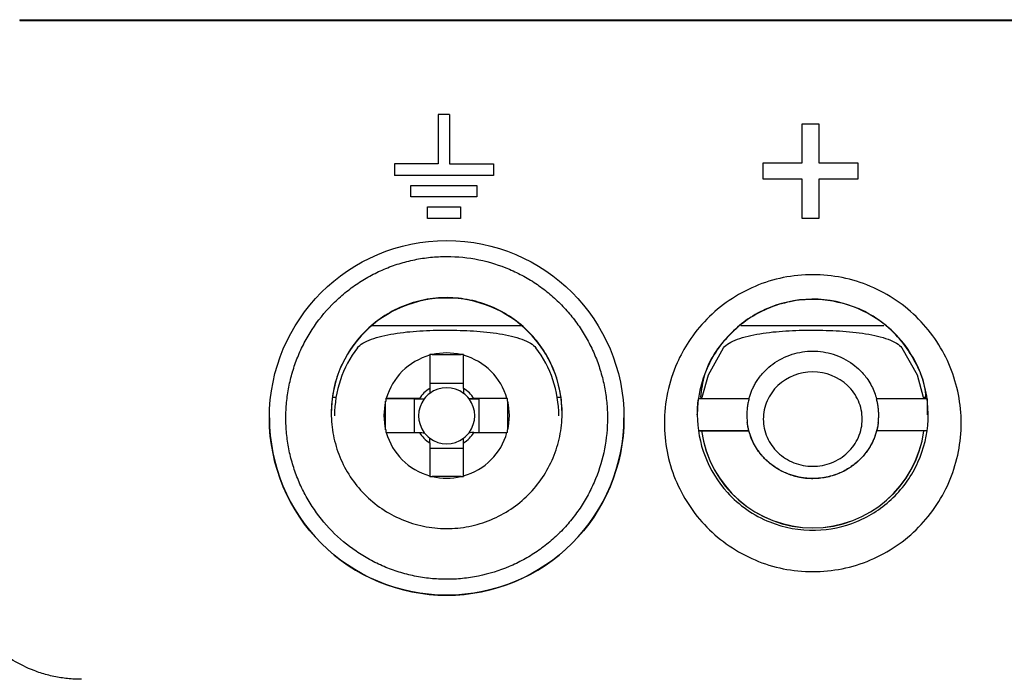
# Model space of a CAD drawing. Header units: millimetres. Extents: x -0.39 to 0.76, y -0.29 to 0.59.
# Tile 25 of 137: x 0.16 to 0.19, y 0.03 to 0.05. Entities that reach past the tile are written whole.
import ezdxf

# ---------------------------------------------------------------- set-up
doc = ezdxf.new("R2010")
doc.units = ezdxf.units.MM

msp = doc.modelspace()

# ---------------------------------------------------------------- linework, layer by layer
at = {"color": 7, "linetype": 'Continuous', "lineweight": 25}
for p, q in [((0.158772, 0.05073), (0.205454, 0.05073)), ((0.158772, 0.05073), (0.158772, 0.05071)), ((0.158772, 0.05071), (0.252136, 0.05071)), ((0.171458, 0.047857), (0.171458, 0.046356)), ((0.171808, 0.047857), (0.171458, 0.047857)), ((0.171808, 0.047857), (0.171808, 0.046356)), ((0.182496, 0.046391), (0.182496, 0.047573)), ((0.182496, 0.047573), (0.182999, 0.047573)), ((0.182999, 0.047573), (0.182999, 0.046391)), ((0.170133, 0.046356), (0.170133, 0.046006)), ((0.171458, 0.046356), (0.170133, 0.046356)), ((0.171808, 0.046356), (0.173133, 0.046356)), ((0.173133, 0.046356), (0.173133, 0.046006)), ((0.181315, 0.046391), (0.182496, 0.046391)), ((0.181315, 0.045895), (0.181315, 0.046391)), ((0.182999, 0.046391), (0.18418, 0.046391)), ((0.18418, 0.046391), (0.18418, 0.045895)), ((0.173133, 0.046006), (0.170133, 0.046006)), ((0.170133, 0.046004), (0.170133, 0.046006)), ((0.173133, 0.046004), (0.170133, 0.046004)), ((0.170633, 0.045355), (0.170633, 0.045705)), ((0.170633, 0.045705), (0.172633, 0.045705)), ((0.172633, 0.045705), (0.172633, 0.045355)), ((0.182496, 0.045895), (0.181315, 0.045895)), ((0.182496, 0.045893), (0.181315, 0.045893)), ((0.182496, 0.044704), (0.182496, 0.045895)), ((0.18418, 0.045895), (0.182999, 0.045895)), ((0.182999, 0.045895), (0.182999, 0.044704)), ((0.18418, 0.045893), (0.182999, 0.045893)), ((0.172633, 0.045355), (0.170633, 0.045355)), ((0.172633, 0.045353), (0.170633, 0.045353)), ((0.171133, 0.044704), (0.171133, 0.045055)), ((0.171133, 0.045055), (0.172133, 0.045055)), ((0.172133, 0.045055), (0.172133, 0.044704)), ((0.172133, 0.044704), (0.171133, 0.044704)), ((0.172133, 0.044703), (0.171133, 0.044703)), ((0.182999, 0.044704), (0.182496, 0.044704)), ((0.182999, 0.044703), (0.182496, 0.044703)), ((0.169448, 0.041452), (0.173987, 0.041452)), ((0.180635, 0.041452), (0.184973, 0.041452)), ((0.171203, 0.04055), (0.171203, 0.039546)), ((0.171281, 0.04057), (0.172154, 0.04057)), ((0.172233, 0.039546), (0.172233, 0.04055)), ((0.172233, 0.039699), (0.171203, 0.039699)), ((0.168252, 0.039281), (0.168365, 0.039281)), ((0.169868, 0.039236), (0.170734, 0.03923)), ((0.169868, 0.038285), (0.169868, 0.039157)), ((0.170893, 0.039236), (0.169889, 0.039236)), ((0.170734, 0.03923), (0.170734, 0.038206)), ((0.170734, 0.03923), (0.17104, 0.03923)), ((0.172395, 0.03923), (0.172701, 0.03923)), ((0.173546, 0.039236), (0.172542, 0.039236)), ((0.173567, 0.039236), (0.172701, 0.03923)), ((0.172701, 0.038206), (0.172701, 0.03923)), ((0.173567, 0.039157), (0.173567, 0.038285)), ((0.17507, 0.039281), (0.175183, 0.039281)), ((0.180884, 0.039227), (0.179351, 0.039227)), ((0.179414, 0.039281), (0.179465, 0.039281)), ((0.186284, 0.039227), (0.184751, 0.039227)), ((0.18617, 0.039281), (0.18625, 0.039281)), ((0.186284, 0.039227), (0.186284, 0.038744)), ((0.166343, 0.038651), (0.166343, 0.03865)), ((0.168318, 0.038716), (0.168318, 0.038712)), ((0.175118, 0.038712), (0.175118, 0.038716)), ((0.177093, 0.03865), (0.177093, 0.038651)), ((0.186318, 0.038744), (0.186318, 0.038747)), ((0.186318, 0.03874), (0.186318, 0.03874)), ((0.179351, 0.03826), (0.180881, 0.03826)), ((0.180881, 0.038257), (0.179351, 0.038257)), ((0.180881, 0.038257), (0.180881, 0.03826)), ((0.186284, 0.03826), (0.184754, 0.03826)), ((0.184754, 0.03826), (0.184754, 0.038257)), ((0.186284, 0.038257), (0.184754, 0.038257)), ((0.169889, 0.038206), (0.170893, 0.038206)), ((0.172542, 0.038206), (0.173546, 0.038206)), ((0.171203, 0.037896), (0.171203, 0.036892)), ((0.171203, 0.037732), (0.172233, 0.037732)), ((0.172233, 0.036892), (0.172233, 0.037896)), ((0.172154, 0.036872), (0.171281, 0.036872))]:
    msp.add_line(p, q, dxfattribs=at)
at = {"color": 7, "linetype": 'Continuous', "lineweight": 25, "flags": 128}
for points in [[(0.179465, 0.039281), (0.179652, 0.039956), (0.180113, 0.040777)], [(0.185522, 0.040777), (0.185983, 0.039956), (0.18617, 0.039281)]]:
    msp.add_lwpolyline(points, dxfattribs=at)
at = {"color": 7, "linetype": 'Continuous', "lineweight": 25}
for centre, radius, start, end in [((0.171717, 0.038787), 0.0034999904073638, 89.999843, 179.999856), ((0.171718, 0.038787), 0.0034999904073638, 0.000144, 90.000157), ((0.171717, 0.038716), 0.0033999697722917, 142.689587, 179.99999), ((0.171718, 0.038721), 0.0019000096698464, 76.726213, 103.273787), ((0.171718, 0.038716), 0.0033999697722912, 1e-05, 37.310413), ((0.171717, 0.038721), 0.0018999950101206, 105.726764, 164.272935), ((0.171718, 0.038721), 0.0018999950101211, 15.727065, 74.273236), ((0.171718, 0.038721), 0.0009724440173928, 121.977747, 148.021952), ((0.171718, 0.038715), 0.0008510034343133, 52.759072, 127.240928), ((0.171718, 0.038721), 0.000972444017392, 31.978048, 58.022253), ((0.171717, 0.038721), 0.0018999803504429, 166.726075, 193.273925), ((0.171717, 0.038715), 0.0008509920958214, 142.75872, 217.24128), ((0.171718, 0.038715), 0.0008509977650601, 127.240953, 142.758746), ((0.171718, 0.038715), 0.000850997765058, 37.241254, 52.759047), ((0.171718, 0.038715), 0.0008509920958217, 322.75872, 37.24128), ((0.171718, 0.038721), 0.0018999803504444, 346.726075, 13.273925), ((0.182818, 0.038712), 0.0034000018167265, 187.685062, 352.314938), ((0.182818, 0.038716), 0.0034000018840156, 187.756722, 352.243278), ((0.171717, 0.038721), 0.001899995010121, 195.727065, 254.273236), ((0.171718, 0.038721), 0.0009724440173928, 211.978048, 238.022253), ((0.171718, 0.038715), 0.0008509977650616, 217.241254, 232.759047), ((0.171718, 0.038715), 0.0008510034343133, 232.759072, 307.240928), ((0.171718, 0.038721), 0.001899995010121, 285.726764, 344.272935), ((0.171718, 0.038721), 0.0009724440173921, 301.977747, 328.021952), ((0.171718, 0.038715), 0.0008509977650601, 307.240953, 322.758746), ((0.171718, 0.038721), 0.0019000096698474, 256.726213, 283.273787)]:
    msp.add_arc(centre, radius, start, end, dxfattribs=at)
msp.add_ellipse((0.171718, 0.038651), major_axis=(-6.07847105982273e-15, 0.005379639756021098), ratio=0.999138, dxfattribs=at)
for start_param, end_param in [(1.570796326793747, 3.141592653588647), (3.141592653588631, 4.712388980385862)]:
    msp.add_ellipse((0.171718, 0.03865), major_axis=(-6.07847105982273e-15, 0.005379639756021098), ratio=0.999138, start_param=start_param, end_param=end_param, dxfattribs=at)
for points, knots in [([(0.1670419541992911, 0.0400365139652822), (0.1669982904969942, 0.0398879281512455), (0.1669615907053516, 0.0397372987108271), (0.1669023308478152, 0.0394315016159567), (0.1668798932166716, 0.0392763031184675), (0.1668499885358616, 0.0389646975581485), (0.1668425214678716, 0.0388082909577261), (0.1668424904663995, 0.0384942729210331), (0.1668501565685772, 0.0383362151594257), (0.1668804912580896, 0.038021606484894), (0.1669031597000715, 0.0378650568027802), (0.1669631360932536, 0.0375570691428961), (0.1670003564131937, 0.0374048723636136), (0.1670894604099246, 0.0371041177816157), (0.1671413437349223, 0.0369555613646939), (0.1672599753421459, 0.0366621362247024), (0.1673271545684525, 0.0365166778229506), (0.1674741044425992, 0.0362353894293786), (0.1675540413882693, 0.036098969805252), (0.1678129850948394, 0.0357022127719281), (0.1680109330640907, 0.0354542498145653), (0.1684605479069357, 0.034993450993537), (0.1687066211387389, 0.0347867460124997), (0.1691023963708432, 0.0345155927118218), (0.1692390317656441, 0.034431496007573), (0.1695220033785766, 0.0342762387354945), (0.1696692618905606, 0.03420472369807), (0.1699682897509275, 0.0340777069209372), (0.1701200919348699, 0.0340219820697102), (0.170351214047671, 0.0339500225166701), (0.1704288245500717, 0.0339279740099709), (0.1705851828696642, 0.0338877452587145), (0.170663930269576, 0.0338695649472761), (0.1708225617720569, 0.033837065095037), (0.170902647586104, 0.033822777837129), (0.1710638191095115, 0.0337981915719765), (0.1711449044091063, 0.033787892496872), (0.1713075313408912, 0.0337713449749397), (0.1713890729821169, 0.0337650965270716), (0.1715520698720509, 0.0337567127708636), (0.1716335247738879, 0.0337545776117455), (0.1717958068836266, 0.0337544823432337), (0.1718768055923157, 0.033756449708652), (0.1720385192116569, 0.0337644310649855), (0.1721192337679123, 0.0337704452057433), (0.1723609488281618, 0.0337945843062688), (0.1725215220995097, 0.0338188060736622), (0.173001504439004, 0.0339160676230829), (0.1733137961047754, 0.0340131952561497), (0.1737589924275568, 0.0342016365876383), (0.1739041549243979, 0.034271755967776), (0.1741879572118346, 0.0344267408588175), (0.1743272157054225, 0.034512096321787), (0.1745936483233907, 0.0346942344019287), (0.1747213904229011, 0.0347911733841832), (0.1749661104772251, 0.0349965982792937), (0.1750830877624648, 0.0351050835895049), (0.1753064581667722, 0.0353334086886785), (0.1754129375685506, 0.0354536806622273), (0.1756133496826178, 0.0357034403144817), (0.1757072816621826, 0.0358329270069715), (0.1758804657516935, 0.0360981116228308), (0.1759603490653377, 0.0362343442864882), (0.1761066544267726, 0.0365141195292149), (0.1761730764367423, 0.0366576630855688), (0.1764714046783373, 0.03739370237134), (0.1765923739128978, 0.0380172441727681), (0.176592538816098, 0.03880789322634), (0.1765850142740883, 0.0389649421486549), (0.1765550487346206, 0.0392768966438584), (0.1765326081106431, 0.0394318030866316), (0.1764730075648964, 0.0397395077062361), (0.1764354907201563, 0.0398930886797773), (0.1763457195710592, 0.0401966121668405), (0.1762934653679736, 0.0403465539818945), (0.1761749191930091, 0.04063969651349), (0.1761088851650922, 0.0407828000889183), (0.1759996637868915, 0.0409922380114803), (0.175961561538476, 0.0410611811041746), (0.1758819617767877, 0.0411973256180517), (0.1758404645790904, 0.0412645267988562), (0.1757540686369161, 0.0413971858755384), (0.1757090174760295, 0.0414627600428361), (0.1756155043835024, 0.0415919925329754), (0.1755670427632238, 0.0416556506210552), (0.1754670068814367, 0.0417806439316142), (0.1754154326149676, 0.0418419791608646), (0.1753094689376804, 0.0419619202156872), (0.1752550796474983, 0.0420205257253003), (0.1751437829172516, 0.0421346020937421), (0.1750868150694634, 0.0421902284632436), (0.1749702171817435, 0.0422986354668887), (0.1749105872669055, 0.0423514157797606), (0.174727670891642, 0.0425054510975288), (0.1746003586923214, 0.0426024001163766), (0.1743348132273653, 0.0427846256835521), (0.1741957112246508, 0.0428702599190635), (0.1739118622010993, 0.0430259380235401), (0.1737668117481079, 0.0430963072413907), (0.1733224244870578, 0.043285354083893), (0.1730139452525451, 0.0433822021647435), (0.1723711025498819, 0.043514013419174), (0.172046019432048, 0.0435470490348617), (0.1715532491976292, 0.0435470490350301), (0.1713904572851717, 0.0435387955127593), (0.1711484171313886, 0.043514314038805), (0.1710680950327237, 0.0435041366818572), (0.1709081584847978, 0.0434797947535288), (0.170828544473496, 0.0434656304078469), (0.1706700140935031, 0.0434333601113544), (0.1705908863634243, 0.0434151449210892), (0.1704333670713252, 0.0433746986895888), (0.1703549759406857, 0.0433524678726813), (0.1701993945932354, 0.0433041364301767), (0.1701222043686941, 0.0432780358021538), (0.1699694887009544, 0.0432221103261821), (0.1698939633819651, 0.0431922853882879), (0.1697450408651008, 0.0431290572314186), (0.1696715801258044, 0.043095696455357), (0.1695266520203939, 0.0430254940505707), (0.1694551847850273, 0.0429886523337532), (0.1692437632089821, 0.0428729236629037), (0.1691067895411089, 0.0427888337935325), (0.1688407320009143, 0.042606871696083), (0.1687111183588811, 0.0425084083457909), (0.1684649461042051, 0.0423013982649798), (0.1683478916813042, 0.0421926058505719), (0.1680142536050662, 0.0418508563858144), (0.1678143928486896, 0.0416016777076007), (0.1675522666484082, 0.0411998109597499), (0.1674721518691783, 0.041062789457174), (0.1673260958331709, 0.0407827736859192), (0.1672601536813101, 0.0406397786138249), (0.1671420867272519, 0.0403479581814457), (0.1670898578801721, 0.040198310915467), (0.1670439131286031, 0.0400431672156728), (0.1670429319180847, 0.0400398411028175), (0.1670419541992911, 0.0400365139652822)], [0.7965327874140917, 0.7965327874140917, 0.7965327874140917, 0.7965327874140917, 0.8118155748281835, 0.8118155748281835, 0.8274405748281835, 0.8274405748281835, 0.8430655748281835, 0.8430655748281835, 0.8586905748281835, 0.8586905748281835, 0.8743155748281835, 0.8743155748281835, 0.8899405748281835, 0.8899405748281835, 0.9055655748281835, 0.9055655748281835, 0.9211905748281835, 0.9211905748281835, 0.9368155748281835, 0.9368155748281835, 0.9680655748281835, 0.9680655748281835, 0.9993155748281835, 0.9993155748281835, 1.014940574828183, 1.014940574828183, 1.030565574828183, 1.030565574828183, 1.046190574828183, 1.046190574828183, 1.054003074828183, 1.054003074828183, 1.061815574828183, 1.061815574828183, 1.069628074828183, 1.069628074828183, 1.077440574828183, 1.077440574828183, 1.085253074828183, 1.085253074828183, 1.093065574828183, 1.093065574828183, 1.100878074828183, 1.100878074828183, 1.108690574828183, 1.108690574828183, 1.124315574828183, 1.124315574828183, 1.155565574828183, 1.155565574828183, 1.171190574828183, 1.171190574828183, 1.186815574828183, 1.186815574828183, 1.202440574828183, 1.202440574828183, 1.218065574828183, 1.218065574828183, 1.233690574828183, 1.233690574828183, 1.249315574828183, 1.249315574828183, 1.264940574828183, 1.264940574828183, 1.280565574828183, 1.280565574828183, 1.343065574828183, 1.343065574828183, 1.358690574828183, 1.358690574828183, 1.374315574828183, 1.374315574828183, 1.389940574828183, 1.389940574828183, 1.405565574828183, 1.405565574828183, 1.421190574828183, 1.421190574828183, 1.429003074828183, 1.429003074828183, 1.436815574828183, 1.436815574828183, 1.444628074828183, 1.444628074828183, 1.452440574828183, 1.452440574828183, 1.460253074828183, 1.460253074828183, 1.468065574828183, 1.468065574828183, 1.475878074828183, 1.475878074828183, 1.483690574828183, 1.483690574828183, 1.499315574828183, 1.499315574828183, 1.514940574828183, 1.514940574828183, 1.530565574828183, 1.530565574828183, 1.561815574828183, 1.561815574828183, 1.593065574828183, 1.593065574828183, 1.608690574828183, 1.608690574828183, 1.616503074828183, 1.616503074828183, 1.624315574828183, 1.624315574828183, 1.632128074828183, 1.632128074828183, 1.639940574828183, 1.639940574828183, 1.647753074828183, 1.647753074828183, 1.655565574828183, 1.655565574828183, 1.663378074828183, 1.663378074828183, 1.671190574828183, 1.671190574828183, 1.686815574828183, 1.686815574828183, 1.702440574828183, 1.702440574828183, 1.718065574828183, 1.718065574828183, 1.749315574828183, 1.749315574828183, 1.764940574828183, 1.764940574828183, 1.780565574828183, 1.780565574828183, 1.796190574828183, 1.796190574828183, 1.796532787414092, 1.796532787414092, 1.796532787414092, 1.796532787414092]), ([(0.1787041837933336, 0.0403181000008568), (0.1788034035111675, 0.0405419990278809), (0.1790613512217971, 0.0410149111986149), (0.1795865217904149, 0.0416679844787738), (0.180270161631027, 0.0422390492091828), (0.1810570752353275, 0.0426691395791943), (0.1819185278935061, 0.0429341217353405), (0.1828175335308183, 0.0430257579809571), (0.1837166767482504, 0.0429343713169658), (0.1845776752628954, 0.0426686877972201), (0.1853649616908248, 0.0422394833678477), (0.1860481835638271, 0.0416679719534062), (0.1866028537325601, 0.0409787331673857), (0.1870118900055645, 0.0402002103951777), (0.1872610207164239, 0.0393608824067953), (0.1873457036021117, 0.0384915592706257), (0.1872614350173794, 0.0376221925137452), (0.187012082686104, 0.0367829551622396), (0.1866032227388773, 0.0360043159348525), (0.1860488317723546, 0.0353145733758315), (0.1853650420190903, 0.034743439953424), (0.1845781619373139, 0.0343135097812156), (0.1837169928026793, 0.0340479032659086), (0.1828177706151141, 0.0339568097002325), (0.1819185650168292, 0.0340480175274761), (0.1810569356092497, 0.0343129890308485), (0.1802702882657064, 0.0347437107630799), (0.1795862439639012, 0.035314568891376), (0.1790315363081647, 0.0360041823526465), (0.1786230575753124, 0.0367829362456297), (0.1783738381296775, 0.0376220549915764), (0.1782870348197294, 0.0385143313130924), (0.1783834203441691, 0.0394298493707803), (0.1785768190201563, 0.0400306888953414), (0.1787041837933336, 0.0403181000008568)], [0, 0, 0, 0, 0.0262788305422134, 0.0575206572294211, 0.0887725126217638, 0.1200209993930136, 0.1512703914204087, 0.1825164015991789, 0.2137518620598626, 0.2450036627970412, 0.2762434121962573, 0.3074911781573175, 0.338734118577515, 0.369983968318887, 0.4012382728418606, 0.4325007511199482, 0.4637573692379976, 0.495008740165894, 0.526262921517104, 0.5575130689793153, 0.588767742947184, 0.6200136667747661, 0.6512579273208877, 0.6825011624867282, 0.7137561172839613, 0.745007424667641, 0.7762544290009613, 0.8075190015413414, 0.8387665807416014, 0.8700173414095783, 0.9012663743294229, 0.9325152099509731, 0.96626681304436, 1, 1, 1, 1]), ([(0.1682175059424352, 0.0387963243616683), (0.1682175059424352, 0.0390250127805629), (0.1682396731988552, 0.039250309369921), (0.168326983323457, 0.0396944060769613), (0.168393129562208, 0.0399154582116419), (0.1685669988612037, 0.0403389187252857), (0.1686736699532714, 0.0405402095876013), (0.1689264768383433, 0.0409218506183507), (0.169074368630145, 0.0411034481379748), (0.1693985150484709, 0.0414293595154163), (0.1695756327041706, 0.0415756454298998), (0.1699606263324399, 0.041833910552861), (0.1701668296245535, 0.0419441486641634), (0.1705923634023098, 0.042120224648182), (0.1708150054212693, 0.0421876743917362), (0.1712719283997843, 0.0422773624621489), (0.1715015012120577, 0.0422989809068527), (0.171962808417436, 0.0422970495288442), (0.1721969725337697, 0.0422727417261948), (0.1726497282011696, 0.0421795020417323), (0.1728696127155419, 0.0421110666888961), (0.1732962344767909, 0.0419302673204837), (0.1735019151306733, 0.0418176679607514), (0.1738816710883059, 0.0415581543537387), (0.17405849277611, 0.0414100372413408), (0.1743833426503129, 0.0410774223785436), (0.1745263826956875, 0.0408981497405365), (0.1747756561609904, 0.040514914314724), (0.174882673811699, 0.0403085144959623), (0.1750522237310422, 0.0398841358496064), (0.1751154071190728, 0.0396663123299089), (0.1751992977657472, 0.0392193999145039), (0.1752194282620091, 0.0389898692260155), (0.1752152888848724, 0.0385384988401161), (0.1751916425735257, 0.0383141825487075), (0.1751000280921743, 0.0378681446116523), (0.1750327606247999, 0.0376510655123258), (0.174858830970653, 0.0372354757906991), (0.1747510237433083, 0.0370344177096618), (0.1744967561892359, 0.0366551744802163), (0.1743528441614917, 0.0364802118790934), (0.1740318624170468, 0.0361589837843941), (0.1738524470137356, 0.0360113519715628), (0.1734713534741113, 0.0357565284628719), (0.1732698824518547, 0.0356486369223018), (0.1728447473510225, 0.0354723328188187), (0.1726199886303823, 0.0354042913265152), (0.1721682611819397, 0.0353152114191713), (0.1719388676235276, 0.0352929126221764), (0.1714727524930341, 0.0352944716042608), (0.1712417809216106, 0.0353185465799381), (0.1707908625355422, 0.0354108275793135), (0.1705674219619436, 0.035480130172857), (0.1701422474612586, 0.0356599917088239), (0.1699412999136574, 0.0357695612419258), (0.1695621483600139, 0.0360271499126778), (0.1693837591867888, 0.0361761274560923), (0.1690647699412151, 0.0365001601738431), (0.1689219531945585, 0.0366764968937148), (0.1686702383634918, 0.0370582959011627), (0.1685643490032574, 0.0372595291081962), (0.168393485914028, 0.0376767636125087), (0.1683276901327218, 0.037895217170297), (0.1682396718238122, 0.0383417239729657), (0.1682175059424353, 0.0385676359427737), (0.1682175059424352, 0.0387963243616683)], [0, 0, 0, 0, 0.0312499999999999, 0.0312499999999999, 0.0624999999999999, 0.0624999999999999, 0.0937499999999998, 0.0937499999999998, 0.1249999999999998, 0.1249999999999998, 0.1562499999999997, 0.1562499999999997, 0.1874999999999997, 0.1874999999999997, 0.2187499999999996, 0.2187499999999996, 0.2499999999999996, 0.2499999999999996, 0.2812499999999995, 0.2812499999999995, 0.3124999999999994, 0.3124999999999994, 0.3437499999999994, 0.3437499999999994, 0.3749999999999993, 0.3749999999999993, 0.4062499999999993, 0.4062499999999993, 0.4374999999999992, 0.4374999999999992, 0.4687499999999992, 0.4687499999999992, 0.4999999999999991, 0.4999999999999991, 0.5312499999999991, 0.5312499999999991, 0.5624999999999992, 0.5624999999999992, 0.5937499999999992, 0.5937499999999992, 0.6249999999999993, 0.6249999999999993, 0.6562499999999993, 0.6562499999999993, 0.6874999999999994, 0.6874999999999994, 0.7187499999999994, 0.7187499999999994, 0.7499999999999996, 0.7499999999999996, 0.7812499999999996, 0.7812499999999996, 0.8124999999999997, 0.8124999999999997, 0.8437499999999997, 0.8437499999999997, 0.8749999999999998, 0.8749999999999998, 0.9062499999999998, 0.9062499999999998, 0.9374999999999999, 0.9374999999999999, 0.9687499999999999, 0.9687499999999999, 1, 1, 1, 1]), ([(0.1850499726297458, 0.0414453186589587), (0.1851778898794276, 0.0413392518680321), (0.185611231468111, 0.0409248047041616), (0.1861869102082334, 0.0399884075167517), (0.1864082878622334, 0.0386260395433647), (0.1860873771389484, 0.0372785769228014), (0.1853169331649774, 0.0361749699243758), (0.1842017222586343, 0.0354385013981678), (0.1828589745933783, 0.0351544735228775), (0.1814165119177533, 0.0354160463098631), (0.1802111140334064, 0.0362607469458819), (0.1794758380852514, 0.037461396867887), (0.1793175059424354, 0.0383187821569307), (0.1793175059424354, 0.0387468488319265), (0.1793175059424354, 0.0392485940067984), (0.1795222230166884, 0.0401917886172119), (0.1803426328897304, 0.0413439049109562), (0.1815293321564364, 0.0421083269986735), (0.1829788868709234, 0.0423544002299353), (0.1842180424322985, 0.0420269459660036), (0.1848486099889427, 0.0416122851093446), (0.1850499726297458, 0.0414453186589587)], [8.504070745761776, 8.504070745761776, 8.504070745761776, 8.504070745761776, 8.9135913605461, 9.9814579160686, 11.198462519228, 12.309599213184, 13.399152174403, 14.487967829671, 15.53063590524, 16.680255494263, 17.975157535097, 19.054099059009, 20.130234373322, 20.130234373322, 20.130234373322, 21.391593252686, 22.4989608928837, 23.5857384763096, 24.7923404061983, 25.9896527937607, 26.63430511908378, 26.63430511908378, 26.63430511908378, 26.63430511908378]), ([(0.1862500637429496, 0.0392809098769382), (0.1862401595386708, 0.0393882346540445), (0.1862111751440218, 0.0397023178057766), (0.1859290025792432, 0.0404235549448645), (0.1853136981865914, 0.0413134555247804), (0.1842151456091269, 0.0420336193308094), (0.1831402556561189, 0.0422787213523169), (0.1822198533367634, 0.0422175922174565), (0.1815099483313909, 0.0420173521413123), (0.1808423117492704, 0.0416659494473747), (0.1801005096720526, 0.0410312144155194), (0.1795285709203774, 0.0402033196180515), (0.1794425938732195, 0.0395092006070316), (0.1794143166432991, 0.0392809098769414)], [0, 0, 0, 0, 0.0333029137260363, 0.0974601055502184, 0.2364104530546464, 0.3581259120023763, 0.4865697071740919, 0.5590723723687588, 0.6326304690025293, 0.7065307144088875, 0.7846436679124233, 0.9291708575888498, 1, 1, 1, 1]), ([(0.1690132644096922, 0.0407768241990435), (0.1690509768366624, 0.0408267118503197), (0.1691071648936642, 0.0408732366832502), (0.1692507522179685, 0.0409606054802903), (0.1693383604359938, 0.0410011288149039), (0.1695329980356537, 0.0410732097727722), (0.1696421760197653, 0.0411055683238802), (0.1698714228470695, 0.0411614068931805), (0.1699919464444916, 0.041185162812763), (0.1702426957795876, 0.0412258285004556), (0.1703736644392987, 0.0412427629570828), (0.1706369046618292, 0.0412701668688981), (0.1707699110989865, 0.0412807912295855), (0.1711721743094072, 0.0413054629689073), (0.1714461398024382, 0.0413125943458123), (0.1719926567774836, 0.0413125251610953), (0.1722639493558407, 0.041305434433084), (0.1728012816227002, 0.0412723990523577), (0.1730698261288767, 0.0412458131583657), (0.1735708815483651, 0.0411643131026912), (0.1738070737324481, 0.0411084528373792), (0.1740966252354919, 0.0410010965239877), (0.1741845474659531, 0.0409604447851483), (0.174327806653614, 0.0408732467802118), (0.1743839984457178, 0.0408267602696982), (0.1744217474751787, 0.0407768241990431)], [0, 0, 0, 0, 0.0625, 0.0625, 0.125, 0.125, 0.1875000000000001, 0.1875000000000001, 0.2500000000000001, 0.2500000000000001, 0.3125000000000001, 0.3125000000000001, 0.3750000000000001, 0.3750000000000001, 0.5000000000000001, 0.5000000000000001, 0.6250000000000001, 0.6250000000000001, 0.7500000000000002, 0.7500000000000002, 0.8750000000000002, 0.8750000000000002, 0.9375000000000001, 0.9375000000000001, 1, 1, 1, 1]), ([(0.1801132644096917, 0.0407768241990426), (0.1801509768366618, 0.0408267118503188), (0.1802071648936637, 0.0408732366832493), (0.180350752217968, 0.0409606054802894), (0.1804383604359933, 0.041001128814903), (0.1806329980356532, 0.0410732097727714), (0.1807421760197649, 0.0411055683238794), (0.180971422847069, 0.0411614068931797), (0.1810919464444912, 0.0411851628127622), (0.1813426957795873, 0.0412258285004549), (0.1814736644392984, 0.0412427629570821), (0.1817369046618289, 0.0412701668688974), (0.1818699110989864, 0.0412807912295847), (0.1822721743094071, 0.0413054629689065), (0.1825461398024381, 0.0413125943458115), (0.1830926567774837, 0.0413125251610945), (0.1833639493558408, 0.0413054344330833), (0.1839012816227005, 0.041272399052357), (0.1841698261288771, 0.0412458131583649), (0.1846708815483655, 0.0411643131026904), (0.1849070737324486, 0.0411084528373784), (0.1851966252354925, 0.0410010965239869), (0.1852845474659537, 0.0409604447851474), (0.1854278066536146, 0.0408732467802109), (0.1854839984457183, 0.0408267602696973), (0.1855217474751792, 0.0407768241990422)], [0, 0, 0, 0, 0.0624999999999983, 0.0624999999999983, 0.1249999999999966, 0.1249999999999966, 0.1874999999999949, 0.1874999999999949, 0.2499999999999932, 0.2499999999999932, 0.3124999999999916, 0.3124999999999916, 0.3749999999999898, 0.3749999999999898, 0.4999999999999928, 0.4999999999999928, 0.6249999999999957, 0.6249999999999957, 0.7499999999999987, 0.7499999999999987, 0.8750000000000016, 0.8750000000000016, 0.9375000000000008, 0.9375000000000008, 1, 1, 1, 1]), ([(0.1808810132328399, 0.0392269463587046), (0.1808919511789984, 0.0392650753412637), (0.1809143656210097, 0.0393432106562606), (0.1809584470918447, 0.0394599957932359), (0.1810118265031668, 0.0395783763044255), (0.1810760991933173, 0.0396976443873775), (0.1811899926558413, 0.0398769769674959), (0.1813603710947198, 0.0400806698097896), (0.1816939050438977, 0.0403668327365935), (0.1821738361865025, 0.0406105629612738), (0.1828179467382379, 0.0407088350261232), (0.1834616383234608, 0.0406104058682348), (0.1839421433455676, 0.040366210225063), (0.1842751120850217, 0.0400801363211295), (0.1844647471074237, 0.0398533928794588), (0.1846033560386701, 0.0396227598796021), (0.1846943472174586, 0.0394252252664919), (0.1847345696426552, 0.0392915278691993), (0.1847539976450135, 0.039226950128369)], [0, 0, 0, 0, 0.0231464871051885, 0.0474326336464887, 0.0726978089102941, 0.0987704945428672, 0.126296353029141, 0.1962787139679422, 0.251796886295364, 0.3800565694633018, 0.5000248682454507, 0.6202356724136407, 0.7482442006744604, 0.8042107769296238, 0.8736992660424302, 0.918598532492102, 0.9606819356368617, 1, 1, 1, 1]), ([(0.1828175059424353, 0.0371827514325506), (0.1826223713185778, 0.0371827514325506), (0.182427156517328, 0.0372196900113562), (0.1820654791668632, 0.0373618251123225), (0.1818991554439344, 0.0374673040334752), (0.1816208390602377, 0.037732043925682), (0.1815085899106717, 0.0378908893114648), (0.1813570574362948, 0.0382386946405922), (0.1813174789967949, 0.0384272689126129), (0.1813176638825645, 0.0388046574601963), (0.1813570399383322, 0.0389932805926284), (0.1815094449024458, 0.039340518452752), (0.1816213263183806, 0.0394996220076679), (0.1820381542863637, 0.0398970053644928), (0.1824273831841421, 0.0400492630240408), (0.1832078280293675, 0.0400485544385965), (0.1835965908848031, 0.039896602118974), (0.1840141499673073, 0.0394997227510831), (0.1841261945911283, 0.0393408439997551), (0.1842779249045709, 0.0389930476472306), (0.1843175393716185, 0.0388043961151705), (0.1843174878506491, 0.038427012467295), (0.1842777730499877, 0.0382385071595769), (0.1841262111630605, 0.0378906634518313), (0.1840141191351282, 0.037731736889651), (0.1837356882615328, 0.0374672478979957), (0.183569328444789, 0.0373618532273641), (0.1832078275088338, 0.0372195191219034), (0.1830126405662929, 0.0371827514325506), (0.1828175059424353, 0.0371827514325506)], [0, 0, 0, 0, 0.0624999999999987, 0.0624999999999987, 0.1249999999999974, 0.1249999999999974, 0.1874999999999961, 0.1874999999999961, 0.2499999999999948, 0.2499999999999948, 0.3124999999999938, 0.3124999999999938, 0.3749999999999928, 0.3749999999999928, 0.4999999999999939, 0.4999999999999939, 0.6249999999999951, 0.6249999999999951, 0.6874999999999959, 0.6874999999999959, 0.7499999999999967, 0.7499999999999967, 0.8124999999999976, 0.8124999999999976, 0.8749999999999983, 0.8749999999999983, 0.9374999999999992, 0.9374999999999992, 1, 1, 1, 1]), ([(0.1808837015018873, 0.0392271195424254), (0.1808730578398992, 0.0391849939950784), (0.1808511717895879, 0.039098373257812), (0.1808298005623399, 0.0389623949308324), (0.1808177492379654, 0.0388181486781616), (0.1808165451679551, 0.0386659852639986), (0.180826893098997, 0.0385627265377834), (0.1808321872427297, 0.0385098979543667)], [0, 0, 0, 0, 0.1798417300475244, 0.3697999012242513, 0.5698438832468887, 0.7799262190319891, 0.9999999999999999, 0.9999999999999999, 0.9999999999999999, 0.9999999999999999]), ([(0.1848028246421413, 0.0385098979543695), (0.1848074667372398, 0.038554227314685), (0.1848165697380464, 0.0386411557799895), (0.1848183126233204, 0.0387696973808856), (0.1848121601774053, 0.0388928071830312), (0.1847982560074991, 0.0390100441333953), (0.184778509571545, 0.0391211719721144), (0.1847602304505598, 0.0391923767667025), (0.1847513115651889, 0.0392271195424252)], [0, 0, 0, 0, 0.1847539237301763, 0.3622965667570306, 0.5326373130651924, 0.6957392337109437, 0.8515428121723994, 1, 1, 1, 1]), ([(0.1828175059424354, 0.0368105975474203), (0.1827708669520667, 0.0368115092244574), (0.1826769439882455, 0.0368133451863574), (0.1825359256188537, 0.0368283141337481), (0.1823948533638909, 0.0368525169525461), (0.1822549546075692, 0.036886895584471), (0.1820528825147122, 0.0369518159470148), (0.1817917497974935, 0.0370720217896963), (0.1815028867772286, 0.037273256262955), (0.181247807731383, 0.0375285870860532), (0.1810820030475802, 0.037769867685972), (0.1809674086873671, 0.0380010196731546), (0.1808820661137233, 0.0382243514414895), (0.1808502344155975, 0.0384066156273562), (0.180832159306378, 0.0385101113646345)], [0, 0, 0, 0, 0.0486334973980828, 0.0979395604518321, 0.1477556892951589, 0.1979076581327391, 0.2482133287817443, 0.3693865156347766, 0.4971489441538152, 0.6155914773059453, 0.7477634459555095, 0.804066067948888, 0.8887421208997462, 1, 1, 1, 1]), ([(0.1808810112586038, 0.0382603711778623), (0.1808707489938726, 0.0383015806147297), (0.1808502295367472, 0.0383839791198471), (0.1808382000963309, 0.0384679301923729), (0.1808321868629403, 0.0385098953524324)], [0, 0, 0, 0, 0.500123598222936, 1, 1, 1, 1]), ([(0.1828175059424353, 0.0368069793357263), (0.1827776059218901, 0.0368076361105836), (0.1826979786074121, 0.0368089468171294), (0.182579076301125, 0.0368196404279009), (0.1824611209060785, 0.0368367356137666), (0.182344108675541, 0.0368608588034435), (0.1821661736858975, 0.0369083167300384), (0.1819331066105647, 0.0369971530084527), (0.1816519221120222, 0.0371585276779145), (0.1813920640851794, 0.0373695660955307), (0.1811914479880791, 0.0376028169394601), (0.1810482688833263, 0.0378292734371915), (0.1809478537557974, 0.038037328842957), (0.1809033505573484, 0.0381836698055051), (0.1808810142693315, 0.0382571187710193)], [0, 0, 0, 0, 0.0454325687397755, 0.0906684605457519, 0.135870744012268, 0.1812028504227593, 0.2268268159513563, 0.3460029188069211, 0.4651888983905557, 0.5977620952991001, 0.7305355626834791, 0.8205250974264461, 0.9099210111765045, 1, 1, 1, 1]), ([(0.1848028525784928, 0.0385101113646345), (0.1847958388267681, 0.038462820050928), (0.1847824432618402, 0.0383724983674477), (0.1847513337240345, 0.0382457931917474), (0.1847166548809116, 0.0381342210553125), (0.1846803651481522, 0.0380380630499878), (0.1846450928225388, 0.0379571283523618), (0.1846128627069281, 0.0378910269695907), (0.1845335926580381, 0.0377417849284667), (0.184387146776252, 0.0375284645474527), (0.1841320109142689, 0.0372731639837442), (0.1838431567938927, 0.0370720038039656), (0.1835530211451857, 0.0369382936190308), (0.1832882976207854, 0.0368604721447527), (0.1830534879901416, 0.0368183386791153), (0.1828956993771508, 0.0368131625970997), (0.1828175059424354, 0.0368105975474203)], [0, 0, 0, 0, 0.0507300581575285, 0.0968893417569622, 0.138230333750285, 0.1745673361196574, 0.2057673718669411, 0.2317401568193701, 0.2524281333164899, 0.3846156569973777, 0.5030029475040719, 0.6307784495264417, 0.7519259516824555, 0.8355319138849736, 0.9184964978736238, 1, 1, 1, 1]), ([(0.1847539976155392, 0.0382571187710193), (0.1847411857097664, 0.0382128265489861), (0.1847156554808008, 0.0381245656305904), (0.1846653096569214, 0.037996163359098), (0.1846063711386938, 0.0378716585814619), (0.1845379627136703, 0.0377512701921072), (0.1844234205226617, 0.0375795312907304), (0.1842430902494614, 0.037369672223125), (0.1839833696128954, 0.0371587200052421), (0.1837020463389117, 0.036997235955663), (0.1834442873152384, 0.0368988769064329), (0.1832138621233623, 0.0368422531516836), (0.1830166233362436, 0.0368124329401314), (0.1828839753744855, 0.0368087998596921), (0.1828175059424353, 0.0368069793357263)], [0, 0, 0, 0, 0.0541528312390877, 0.1079101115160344, 0.1615455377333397, 0.2153346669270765, 0.269550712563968, 0.4021189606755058, 0.5348868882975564, 0.6538758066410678, 0.7732473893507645, 0.8490057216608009, 0.9243372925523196, 0.9999999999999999, 0.9999999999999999, 0.9999999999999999, 0.9999999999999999]), ([(0.1848028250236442, 0.0385098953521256), (0.1847968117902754, 0.0384679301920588), (0.1847847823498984, 0.0383839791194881), (0.1847642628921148, 0.0383015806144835), (0.1847540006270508, 0.0382603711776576)], [0, 0, 0, 0, 0.4998764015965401, 1, 1, 1, 1]), ([(0.1606422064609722, 0.0307211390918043), (0.1605721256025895, 0.0307221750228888), (0.1604323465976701, 0.0307242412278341), (0.1602236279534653, 0.0307411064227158), (0.1600166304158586, 0.0307680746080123), (0.1598113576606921, 0.0308061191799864), (0.1596078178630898, 0.0308549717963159), (0.1594060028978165, 0.0309147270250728), (0.1590514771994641, 0.0310397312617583), (0.158562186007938, 0.0312759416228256), (0.1579946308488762, 0.0316908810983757), (0.157509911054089, 0.032193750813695), (0.1571874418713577, 0.032677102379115), (0.1569806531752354, 0.0330935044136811), (0.1568531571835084, 0.033420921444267), (0.1567527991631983, 0.0337587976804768), (0.1567109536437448, 0.0339902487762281), (0.1566899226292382, 0.0341065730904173)], [0, 0, 0, 0, 0.036973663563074, 0.0737454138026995, 0.1104175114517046, 0.1470930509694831, 0.1838750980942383, 0.2208658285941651, 0.2581657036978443, 0.3823660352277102, 0.5062861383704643, 0.628279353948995, 0.7506249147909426, 0.8129457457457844, 0.8749650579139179, 0.9371590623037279, 1, 1, 1, 1])]:
    msp.add_open_spline(points, degree=3, knots=knots, dxfattribs=at)
for points in [[(0.1712812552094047, 0.0405700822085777), (0.1712550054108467, 0.0405700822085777), (0.1712287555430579, 0.0405700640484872), (0.1712025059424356, 0.0405700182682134)], [(0.1712025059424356, 0.0405497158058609), (0.1712025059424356, 0.0405564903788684), (0.1712025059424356, 0.040563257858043), (0.1712025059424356, 0.0405700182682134)], [(0.1722325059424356, 0.0405700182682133), (0.1722062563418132, 0.0405700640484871), (0.1721800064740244, 0.0405700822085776), (0.1721537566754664, 0.0405700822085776)], [(0.1722325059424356, 0.0405700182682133), (0.1722325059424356, 0.040563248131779), (0.1722325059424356, 0.0405564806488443), (0.1722325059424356, 0.0405497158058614)], [(0.1712025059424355, 0.0395457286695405), (0.1712025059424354, 0.0394961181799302), (0.1712025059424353, 0.0394454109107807), (0.1712025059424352, 0.0393926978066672)], [(0.1722325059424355, 0.0395457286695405), (0.1722325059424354, 0.0394961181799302), (0.1722325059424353, 0.0394454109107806), (0.1722325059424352, 0.0393926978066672)], [(0.1698683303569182, 0.0392358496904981), (0.1698682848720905, 0.0392096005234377), (0.1698682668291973, 0.0391833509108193), (0.1698682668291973, 0.0391571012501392)], [(0.1698683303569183, 0.0392358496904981), (0.1698751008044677, 0.0392358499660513), (0.1698818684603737, 0.0392358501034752), (0.1698886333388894, 0.0392358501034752)], [(0.1708926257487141, 0.0392358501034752), (0.1709403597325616, 0.0392339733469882), (0.1709891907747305, 0.039232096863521), (0.1710400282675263, 0.0392302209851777)], [(0.172542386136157, 0.0392358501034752), (0.1724946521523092, 0.0392339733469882), (0.1724458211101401, 0.0392320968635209), (0.1723949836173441, 0.0392302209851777)], [(0.1735463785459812, 0.0392358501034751), (0.1735531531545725, 0.0392358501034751), (0.1735599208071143, 0.0392358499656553), (0.1735666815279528, 0.0392358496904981)], [(0.1735667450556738, 0.0391571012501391), (0.1735667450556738, 0.0391833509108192), (0.1735667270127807, 0.0392096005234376), (0.1735666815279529, 0.0392358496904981)], [(0.1793175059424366, 0.0387437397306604), (0.1793175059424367, 0.0389053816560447), (0.1793287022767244, 0.0390670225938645), (0.1793509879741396, 0.0392271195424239)], [(0.1808810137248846, 0.039226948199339), (0.1808810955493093, 0.0392273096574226), (0.1808819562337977, 0.039227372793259), (0.1808837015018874, 0.0392271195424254)], [(0.1847513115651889, 0.0392271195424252), (0.1847530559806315, 0.0392273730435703), (0.1847539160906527, 0.0392273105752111), (0.184753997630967, 0.0392269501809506)], [(0.1698682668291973, 0.0382846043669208), (0.1698682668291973, 0.0382583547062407), (0.1698682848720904, 0.0382321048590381), (0.1698683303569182, 0.0382058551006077)], [(0.1735666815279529, 0.0382058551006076), (0.1735667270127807, 0.038232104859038), (0.1735667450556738, 0.0382583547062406), (0.1735667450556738, 0.0382846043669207)], [(0.1698886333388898, 0.0382058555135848), (0.1698818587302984, 0.0382058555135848), (0.1698750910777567, 0.038205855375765), (0.1698683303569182, 0.0382058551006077)], [(0.1708926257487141, 0.0382058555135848), (0.1709403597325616, 0.0382039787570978), (0.1709891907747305, 0.0382021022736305), (0.1710400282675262, 0.0382002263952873)], [(0.1712025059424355, 0.0378959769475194), (0.1712025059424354, 0.0379418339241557), (0.1712025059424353, 0.0379887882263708), (0.1712025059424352, 0.0380377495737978)], [(0.1722325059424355, 0.0378959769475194), (0.1722325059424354, 0.0379418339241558), (0.1722325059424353, 0.0379887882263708), (0.1722325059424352, 0.0380377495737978)], [(0.1725423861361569, 0.0382058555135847), (0.1724946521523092, 0.0382039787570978), (0.17244582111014, 0.0382021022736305), (0.1723949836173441, 0.0382002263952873)], [(0.1735666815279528, 0.0382058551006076), (0.1735599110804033, 0.0382058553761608), (0.1735531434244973, 0.0382058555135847), (0.1735463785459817, 0.0382058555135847)], [(0.1712025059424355, 0.0368716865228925), (0.1712025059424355, 0.036878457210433), (0.1712025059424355, 0.0368852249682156), (0.1712025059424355, 0.0368919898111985)], [(0.1712025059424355, 0.0368716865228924), (0.1712287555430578, 0.0368716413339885), (0.1712550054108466, 0.0368716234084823), (0.1712812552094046, 0.0368716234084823)], [(0.1721537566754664, 0.0368716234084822), (0.1721800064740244, 0.0368716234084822), (0.1722062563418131, 0.0368716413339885), (0.1722325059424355, 0.0368716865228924)], [(0.1722325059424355, 0.036891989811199), (0.1722325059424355, 0.0368852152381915), (0.1722325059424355, 0.0368784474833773), (0.1722325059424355, 0.0368716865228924)]]:
    msp.add_open_spline(points, degree=3, dxfattribs=at)

doc.saveas('drawing.dxf')
